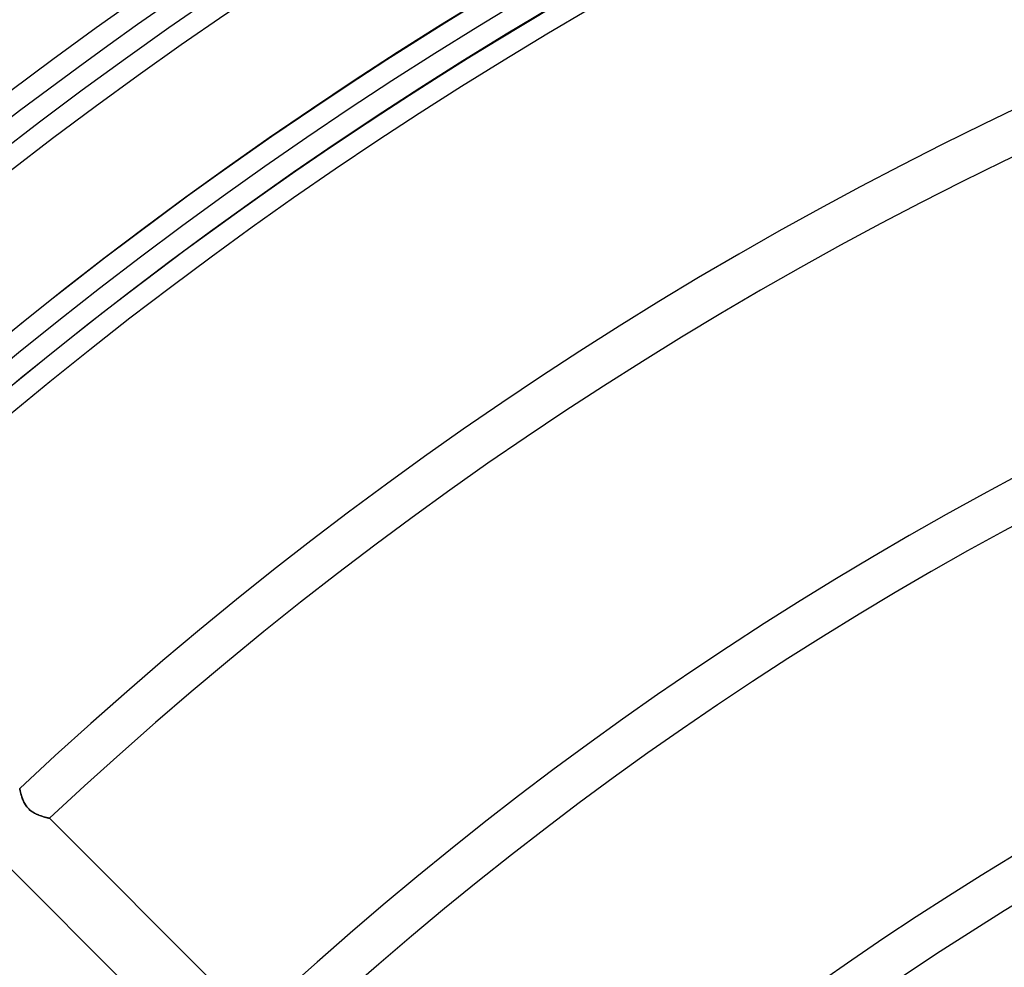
# Model space of a CAD drawing. Header units: millimetres. Extents: x -156 to 156, y -156 to 156.
# Tile 22 of 68: x -63 to -40, y 63 to 86. Entities that reach past the tile are written whole.
import ezdxf

# ---------------------------------------------------------------- set-up
doc = ezdxf.new("R2010")
doc.units = ezdxf.units.MM
doc.layers.add('MAIN-1', color=7, linetype='Continuous')

msp = doc.modelspace()

# ---------------------------------------------------------------- linework, layer by layer
at = {"layer": 'MAIN-1'}
for p, q in [((-63.393, 67.635), (-63.393, 67.636)), ((-63.393, 67.636), (-63.393, 67.635)), ((-63.392, 67.632), (-63.393, 67.635)), ((-63.393, 67.635), (-63.392, 67.632)), ((-63.392, 67.628), (-63.392, 67.632)), ((-63.392, 67.632), (-63.392, 67.628)), ((-63.39, 67.622), (-63.392, 67.628)), ((-63.392, 67.628), (-63.39, 67.622)), ((-63.389, 67.614), (-63.39, 67.622)), ((-63.39, 67.622), (-63.389, 67.614)), ((-63.387, 67.605), (-63.389, 67.614)), ((-63.389, 67.614), (-63.387, 67.604)), ((-63.385, 67.594), (-63.387, 67.605)), ((-63.387, 67.604), (-63.385, 67.593)), ((-63.382, 67.582), (-63.385, 67.594)), ((-63.385, 67.593), (-63.382, 67.581)), ((-63.379, 67.568), (-63.382, 67.582)), ((-63.382, 67.581), (-63.379, 67.567)), ((-63.376, 67.553), (-63.379, 67.568)), ((-63.379, 67.567), (-63.375, 67.552)), ((-63.372, 67.537), (-63.376, 67.553)), ((-63.375, 67.552), (-63.371, 67.535)), ((-63.368, 67.521), (-63.372, 67.537)), ((-63.371, 67.535), (-63.367, 67.518)), ((-63.363, 67.503), (-63.368, 67.521)), ((-63.367, 67.518), (-63.362, 67.5)), ((-63.358, 67.484), (-63.363, 67.503)), ((-63.362, 67.5), (-63.357, 67.48)), ((-63.352, 67.464), (-63.358, 67.484)), ((-63.357, 67.48), (-63.351, 67.46)), ((-63.346, 67.444), (-63.352, 67.464)), ((-63.351, 67.46), (-63.344, 67.44)), ((-63.339, 67.423), (-63.346, 67.444)), ((-63.344, 67.44), (-63.337, 67.419)), ((-63.331, 67.402), (-63.339, 67.423)), ((-63.337, 67.419), (-63.33, 67.397)), ((-63.323, 67.38), (-63.331, 67.402)), ((-63.33, 67.397), (-63.321, 67.376)), ((-63.314, 67.357), (-63.323, 67.38)), ((-63.321, 67.376), (-63.312, 67.354)), ((-63.304, 67.335), (-63.314, 67.357)), ((-63.312, 67.354), (-63.302, 67.332)), ((-63.293, 67.312), (-63.304, 67.335)), ((-63.302, 67.332), (-63.292, 67.31)), ((-63.281, 67.29), (-63.293, 67.312)), ((-63.292, 67.31), (-63.28, 67.288)), ((-63.268, 67.267), (-63.281, 67.29)), ((-63.28, 67.288), (-63.267, 67.266)), ((-63.254, 67.245), (-63.268, 67.267)), ((-63.267, 67.266), (-63.254, 67.244)), ((-63.24, 67.223), (-63.254, 67.245)), ((-63.254, 67.244), (-63.239, 67.222)), ((-63.223, 67.202), (-63.24, 67.223)), ((-63.239, 67.222), (-63.223, 67.201)), ((-63.206, 67.181), (-63.223, 67.202)), ((-63.223, 67.201), (-63.206, 67.181)), ((-63.188, 67.161), (-63.206, 67.181)), ((-63.206, 67.181), (-63.188, 67.161)), ((-63.169, 67.142), (-63.188, 67.161)), ((-63.188, 67.161), (-63.17, 67.142)), ((-63.17, 67.142), (-63.15, 67.124)), ((-63.149, 67.124), (-63.169, 67.142)), ((-63.15, 67.124), (-63.13, 67.108)), ((-63.129, 67.107), (-63.149, 67.124)), ((-63.13, 67.108), (-63.108, 67.091)), ((-63.107, 67.091), (-63.129, 67.107)), ((-63.108, 67.091), (-63.087, 67.077)), ((-63.085, 67.076), (-63.107, 67.091)), ((-63.087, 67.077), (-63.065, 67.063)), ((-63.063, 67.062), (-63.085, 67.076)), ((-63.065, 67.063), (-63.043, 67.05)), ((-63.041, 67.049), (-63.063, 67.062)), ((-63.043, 67.05), (-63.02, 67.038)), ((-63.018, 67.037), (-63.041, 67.049)), ((-63.02, 67.038), (-62.998, 67.027)), ((-62.996, 67.026), (-63.018, 67.037)), ((-62.998, 67.027), (-62.976, 67.017)), ((-62.974, 67.016), (-62.996, 67.026)), ((-62.976, 67.017), (-62.954, 67.007)), ((-62.951, 67.006), (-62.974, 67.016)), ((-62.954, 67.007), (-62.931, 66.998)), ((-62.93, 66.997), (-62.951, 67.006)), ((-62.931, 66.998), (-62.91, 66.99)), ((-62.908, 66.989), (-62.93, 66.997)), ((-62.91, 66.99), (-62.888, 66.982)), ((-62.887, 66.982), (-62.908, 66.989)), ((-62.888, 66.982), (-62.867, 66.975)), ((-62.866, 66.975), (-62.887, 66.982)), ((-62.867, 66.975), (-62.847, 66.969)), ((-62.845, 66.969), (-62.866, 66.975)), ((-62.847, 66.969), (-62.827, 66.963)), ((-62.826, 66.963), (-62.845, 66.969)), ((-62.827, 66.963), (-62.808, 66.958)), ((-62.807, 66.958), (-62.826, 66.963)), ((-62.808, 66.958), (-62.79, 66.953)), ((-62.789, 66.953), (-62.807, 66.958)), ((-62.79, 66.953), (-62.773, 66.949)), ((-62.773, 66.948), (-62.789, 66.953)), ((-62.773, 66.949), (-62.758, 66.945)), ((-62.757, 66.945), (-62.773, 66.948)), ((-62.758, 66.945), (-62.743, 66.941)), ((-62.743, 66.941), (-62.757, 66.945)), ((-62.73, 66.938), (-62.743, 66.941)), ((-62.743, 66.941), (-62.73, 66.938)), ((-62.718, 66.935), (-62.73, 66.938)), ((-62.73, 66.938), (-62.719, 66.936)), ((-62.719, 66.936), (-62.709, 66.933)), ((-62.709, 66.933), (-62.718, 66.935)), ((-62.7, 66.931), (-62.709, 66.933)), ((-62.709, 66.933), (-62.701, 66.932)), ((-62.701, 66.932), (-62.694, 66.93)), ((-62.694, 66.93), (-62.7, 66.931)), ((-62.689, 66.929), (-62.694, 66.93)), ((-62.694, 66.93), (-62.689, 66.929)), ((-62.687, 66.928), (-62.689, 66.929)), ((-62.689, 66.929), (-62.687, 66.928)), ((-62.687, 66.928), (-62.686, 66.928)), ((-62.686, 66.928), (-62.687, 66.928)), ((-57.875, 62.117), (-62.686, 66.928)), ((-63.772, 65.894), (-58.963, 61.085))]:
    msp.add_line(p, q, dxfattribs=at)
for radius, start, end in [(110.5, 46.47255, 133.52747), (110.5, 46.47255, 133.52747), (110.5, 46.47255, 133.52747), (109.5, 46.45238, 133.54758), (109.5, 46.47031, 133.5297), (109.5, 46.56995, 133.43007), (105.5, 46.55603, 133.44393), (105, 0, 180.00002), (104.5, 46.64507, 133.3549), (104, 46.65297, 133.34699), (101, 89.99998, 179.99998), (101, 89.99998, 270.00002), (100.5, 46.63424, 133.36578), (100, 89.99998, 179.99998), (100, 89.99998, 270.00002), (99.5, 46.72774, 133.27222), (92.7, 46.85454, 133.14542), (91.7, 46.87477, 133.1252), (84.9, 47.025, 132.97497), (83.9, 47.04917, 132.95085), (77.1, 47.22994, 132.77002), (76.1, 47.25928, 132.74068), (69.3, 47.48113, 132.51889), (68.3, 47.51745, 132.48251)]:
    msp.add_arc((0, 0), radius, start, end, dxfattribs=at)

doc.saveas('drawing.dxf')
